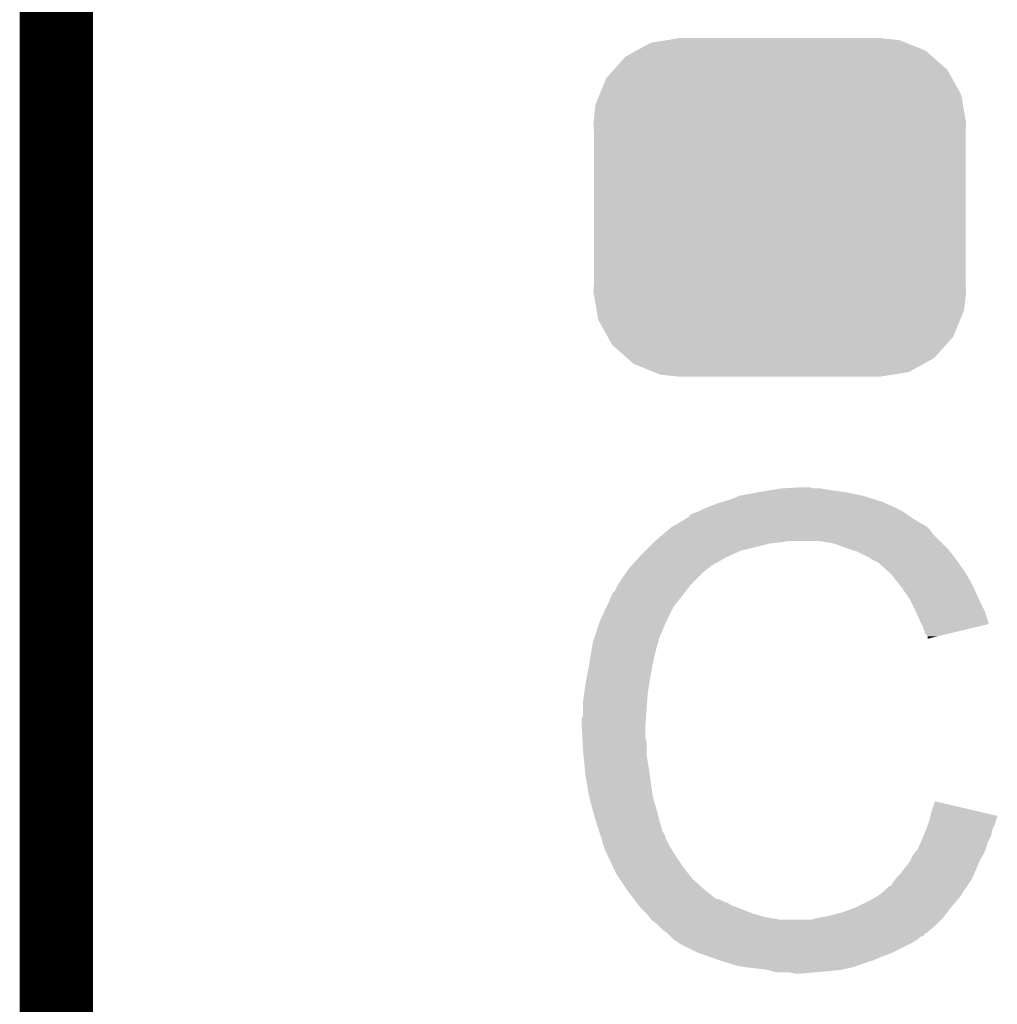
# Model space of a CAD drawing. Extents: x -1.3 to 24.2, y -3.9 to 53.5.
# Tile 38 of 43: x -1.3 to 0.7, y 44.8 to 46.9. Entities that reach past the tile are written whole.
import ezdxf

# ---------------------------------------------------------------- set-up
doc = ezdxf.new("R2010")
doc.units = 0
doc.layers.get('0').update_dxf_attribs({"linetype": 'CONTINUOUS'})
for name, color, linetype in [('CORDELIA-I_CLICK_V100_GKO', 14, 'CONTINUOUS'), ('CORDELIA-I_CLICK_V100_GTO', 12, 'CONTINUOUS'), ('CORDELIA-I_CLICK_V100_GTS', 13, 'CONTINUOUS')]:
    doc.layers.add(name, color=color, linetype=linetype)

# ---------------------------------------------------------------- blocks, each defined once
blk = doc.blocks.new('CUSTOM_80')
for points in [[(-0.233628, 0.347838), (-0.20955, 0.35179), (0.247972, 0.347838), (0.20955, 0.35179)], [(-0.298526, 0.325596), (-0.268438, 0.342124), (0.30335, 0.325596), (0.2622, 0.342124)], [(-0.268438, 0.342124), (-0.233628, 0.347838), (0.2622, 0.342124), (0.247972, 0.347838)], [(-0.34504, 0.286174), (-0.320744, 0.31339), (0.348152, 0.286174), (0.317222, 0.31339)], [(-0.320744, 0.31339), (-0.298526, 0.325596), (0.317222, 0.31339), (0.30335, 0.325596)], [(-0.37475, 0.234078), (-0.360486, 0.26887), (0.377262, 0.234078), (0.357822, 0.26887)], [(-0.360486, 0.26887), (-0.34504, 0.286174), (0.357822, 0.26887), (0.348152, 0.286174)], [(-0.383124, 0.213652), (-0.37475, 0.234078), (0.380766, 0.213652), (0.377262, 0.234078)], [(-0.38735, 0.17526), (-0.383124, 0.213652), (0.38735, 0.17526), (0.380766, 0.213652)], [(-0.38608, 0.154124), (-0.38735, 0.17526), (0.38608, 0.154124), (0.38735, 0.17526)], [(-0.38608, -0.154124), (-0.38608, 0.154124), (0.38608, -0.154124), (0.38608, 0.154124)], [(-0.38735, -0.17526), (-0.38608, -0.154124), (0.38735, -0.17526), (0.38608, -0.154124)], [(-0.380764, -0.213652), (-0.38735, -0.17526), (0.383124, -0.213652), (0.38735, -0.17526)], [(-0.377262, -0.234078), (-0.380764, -0.213652), (0.374748, -0.234078), (0.383124, -0.213652)], [(-0.35782, -0.26887), (-0.377262, -0.234078), (0.360486, -0.26887), (0.374748, -0.234078)], [(-0.348152, -0.286174), (-0.35782, -0.26887), (0.345038, -0.286174), (0.360486, -0.26887)], [(-0.31722, -0.31339), (-0.348152, -0.286174), (0.320744, -0.31339), (0.345038, -0.286174)], [(-0.30335, -0.325596), (-0.31722, -0.31339), (0.298524, -0.325596), (0.320744, -0.31339)], [(-0.262198, -0.342124), (-0.30335, -0.325596), (0.268438, -0.342124), (0.298524, -0.325596)], [(-0.247972, -0.347838), (-0.262198, -0.342124), (0.233626, -0.347838), (0.268438, -0.342124)], [(-0.20955, -0.35179), (-0.247972, -0.347838), (0.20955, -0.35179), (0.233626, -0.347838)]]:
    blk.add_solid(points)

msp = doc.modelspace()

# ---------------------------------------------------------------- linework, layer by layer
at = {"layer": 'CORDELIA-I_CLICK_V100_GKO', "const_width": 0.1524}
msp.add_lwpolyline([(-1.27, -3.81), (-1.27, 53.34)], dxfattribs=at)
at = {"layer": 'CORDELIA-I_CLICK_V100_GTO'}
for points in [[(0.149862, 45.88256), (0.1905, 45.89018), (0.406402, 45.88256), (0.368298, 45.89018)], [(0.1905, 45.89018), (0.22098, 45.89526), (0.368298, 45.89018), (0.33274, 45.89526)], [(0.22098, 45.89526), (0.23622, 45.8978), (0.33274, 45.89526), (0.317502, 45.8978)], [(0.23622, 45.8978), (0.281938, 45.90034), (0.304802, 45.8978), (0.294642, 45.90034)], [(0.099058, 45.86478), (0.1143, 45.86986), (0.45847, 45.86478), (0.44704, 45.86986)], [(0.1143, 45.86986), (0.132082, 45.87494), (0.44704, 45.86986), (0.430786, 45.87494)], [(0.132082, 45.87494), (0.149862, 45.88256), (0.430786, 45.87494), (0.406402, 45.88256)], [(0.045734, 45.841926), (0.055882, 45.847), (0.50088, 45.841926), (0.493774, 45.847)], [(0.055882, 45.847), (0.063494, 45.849538), (0.493774, 45.847), (0.49022, 45.849538)], [(0.063494, 45.849538), (0.0635, 45.84954), (0.49022, 45.849538), (0.490218, 45.84954)], [(0.0635, 45.84954), (0.07366, 45.85462), (0.490218, 45.84954), (0.48006, 45.85462)], [(0.07366, 45.85462), (0.086358, 45.8597), (0.48006, 45.85462), (0.4699, 45.8597)], [(0.086358, 45.8597), (0.099058, 45.86478), (0.4699, 45.8597), (0.45847, 45.86478)], [(0.020312, 45.82414), (0.041468, 45.83684), (0.528324, 45.82414), (0.508, 45.83684)], [(0.041468, 45.83684), (0.04572, 45.839392), (0.508, 45.83684), (0.504428, 45.839392)], [(0.04572, 45.839392), (0.045734, 45.841926), (0.504428, 45.839392), (0.50088, 45.841926)], [(-0.007392, 45.803818), (0.001616, 45.81144), (0.551182, 45.803818), (0.5461, 45.81144)], [(0.001616, 45.81144), (0.007622, 45.816522), (0.5461, 45.81144), (0.541018, 45.816522)], [(0.007622, 45.816522), (0.011846, 45.819058), (0.541018, 45.816522), (0.53848, 45.819058)], [(0.011846, 45.819058), (0.016076, 45.821598), (0.53848, 45.819058), (0.533404, 45.821598)], [(0.016076, 45.821598), (0.020302, 45.824134), (0.533404, 45.821598), (0.530866, 45.824134)], [(0.020302, 45.824134), (0.020312, 45.82414), (0.530866, 45.824134), (0.528324, 45.82414)], [(-0.03048, 45.7835), (-0.02794, 45.78604), (0.21336, 45.7835), (0.238762, 45.78604)], [(-0.02794, 45.78604), (-0.0254, 45.78858), (0.238762, 45.78604), (0.251458, 45.78858)], [(-0.0254, 45.78858), (-0.007392, 45.803818), (0.56642, 45.78858), (0.551182, 45.803818)], [(0.345438, 45.7835), (0.314958, 45.78858), (0.5715, 45.7835), (0.56642, 45.78858)], [(-0.05334, 45.76064), (-0.04572, 45.76826), (0.13589, 45.76064), (0.152398, 45.76826)], [(-0.04572, 45.76826), (-0.03048, 45.7835), (0.152398, 45.76826), (0.21336, 45.7835)], [(0.37338, 45.77334), (0.345438, 45.7835), (0.58166, 45.77334), (0.5715, 45.7835)], [(0.381006, 45.770798), (0.37338, 45.77334), (0.584202, 45.770798), (0.58166, 45.77334)], [(0.396238, 45.76572), (0.381006, 45.770798), (0.588266, 45.76572), (0.584202, 45.770798)], [(0.41148, 45.7581), (0.396238, 45.76572), (0.59436, 45.7581), (0.588266, 45.76572)], [(-0.076434, 45.735238), (-0.060268, 45.75302), (0.088898, 45.735238), (0.119382, 45.75302)], [(-0.060268, 45.75302), (-0.05334, 45.76064), (0.119382, 45.75302), (0.13589, 45.76064)], [(0.41656, 45.75556), (0.41148, 45.7581), (0.596176, 45.75556), (0.59436, 45.7581)], [(0.429262, 45.74794), (0.41656, 45.75556), (0.601618, 45.74794), (0.596176, 45.75556)], [(0.439416, 45.742862), (0.429262, 45.74794), (0.605246, 45.742862), (0.601618, 45.74794)], [(-0.096522, 45.7073), (-0.084076, 45.725078), (0.058422, 45.7073), (0.0762, 45.725078)], [(-0.084076, 45.725078), (-0.07874, 45.7327), (0.0762, 45.725078), (0.086358, 45.7327)], [(-0.07874, 45.7327), (-0.078738, 45.732702), (0.086358, 45.7327), (0.08636, 45.732702)], [(-0.078738, 45.732702), (-0.076434, 45.735238), (0.08636, 45.732702), (0.088898, 45.735238)], [(0.44196, 45.74032), (0.439416, 45.742862), (0.607062, 45.74032), (0.605246, 45.742862)], [(0.461964, 45.72254), (0.44196, 45.74032), (0.619762, 45.72254), (0.607062, 45.74032)], [(-0.102618, 45.697138), (-0.096522, 45.7073), (0.04826, 45.697138), (0.058422, 45.7073)], [(0.46482, 45.72), (0.461964, 45.72254), (0.621214, 45.72), (0.619762, 45.72254)], [(0.477012, 45.70476), (0.46482, 45.72), (0.62992, 45.70476), (0.621214, 45.72)], [(0.48514, 45.6946), (0.477012, 45.70476), (0.635, 45.6946), (0.62992, 45.70476)], [(-0.114296, 45.679362), (-0.109218, 45.684444), (0.034434, 45.679362), (0.038386, 45.684444)], [(-0.109218, 45.684444), (-0.10414, 45.694598), (0.038386, 45.684444), (0.046284, 45.694598)], [(-0.10414, 45.694598), (-0.102618, 45.697138), (0.046284, 45.694598), (0.04826, 45.697138)], [(0.492252, 45.68444), (0.48514, 45.6946), (0.64008, 45.68444), (0.635, 45.6946)], [(0.502918, 45.6692), (0.492252, 45.68444), (0.646854, 45.6692), (0.64008, 45.68444)], [(-0.126554, 45.651418), (-0.11938, 45.666664), (0.0127, 45.651418), (0.024558, 45.666664)], [(-0.11938, 45.666664), (-0.119374, 45.669206), (0.024558, 45.666664), (0.026534, 45.669206)], [(-0.119374, 45.669206), (-0.11684, 45.671744), (0.026534, 45.669206), (0.028508, 45.671744)], [(-0.11684, 45.671744), (-0.114296, 45.679362), (0.028508, 45.671744), (0.034434, 45.679362)], [(0.50673, 45.66158), (0.502918, 45.6692), (0.65024, 45.66158), (0.646854, 45.6692)], [(0.51562, 45.6438), (0.50673, 45.66158), (0.659132, 45.6438), (0.65024, 45.66158)], [(-0.1397, 45.62348), (-0.126554, 45.651418), (-0.00127, 45.62348), (0.0127, 45.651418)], [(0.51675, 45.641258), (0.51562, 45.6438), (0.660402, 45.641258), (0.659132, 45.6438)], [(0.52578, 45.62094), (0.51675, 45.641258), (0.666476, 45.62094), (0.660402, 45.641258)], [(-0.150708, 45.590456), (-0.140548, 45.62094), (-0.01524, 45.590456), (-0.00254, 45.62094)], [(-0.140548, 45.62094), (-0.1397, 45.62348), (-0.00254, 45.62094), (-0.00127, 45.62348)], [(0.528324, 45.615854), (0.52578, 45.62094), (0.667996, 45.615854), (0.666476, 45.62094)], [(0.53086, 45.61078), (0.528324, 45.615854), (0.646834, 45.61078), (0.667996, 45.615854)], [(0.53594, 45.595544), (0.53086, 45.61078), (0.583292, 45.595544), (0.646834, 45.61078)], [(-0.154938, 45.577762), (-0.154094, 45.580296), (-0.01905, 45.577762), (-0.017782, 45.580296)], [(-0.154094, 45.580296), (-0.152402, 45.585374), (-0.017782, 45.580296), (-0.01778, 45.585374)], [(-0.152402, 45.585374), (-0.151556, 45.587914), (-0.01778, 45.585374), (-0.015246, 45.587914)], [(-0.151556, 45.587914), (-0.150708, 45.590456), (-0.015246, 45.587914), (-0.01524, 45.590456)], [(0.541014, 45.590466), (0.53594, 45.595544), (0.562114, 45.590466), (0.583292, 45.595544)], [(0.54102, 45.585408), (0.541014, 45.590466), (0.54102, 45.585408), (0.562114, 45.590466)], [(-0.15875, 45.5549), (-0.155364, 45.575218), (-0.0254, 45.5549), (-0.020322, 45.575218)], [(-0.155364, 45.575218), (-0.154938, 45.577762), (-0.020322, 45.575218), (-0.01905, 45.577762)], [(-0.16256, 45.53204), (-0.15875, 45.5549), (-0.03048, 45.53204), (-0.0254, 45.5549)], [(-0.1678, 45.5041), (-0.16256, 45.53204), (-0.03556, 45.5041), (-0.03048, 45.53204)], [(-0.17018, 45.4914), (-0.1678, 45.5041), (-0.037678, 45.4914), (-0.03556, 45.5041)], [(-0.17272, 45.473622), (-0.17018, 45.4914), (-0.04064, 45.473622), (-0.037678, 45.4914)], [(-0.17526, 45.45584), (-0.17272, 45.473622), (-0.041912, 45.45584), (-0.04064, 45.473622)], [(-0.17526, 45.427902), (-0.17526, 45.45584), (-0.043906, 45.427902), (-0.041912, 45.45584)], [(-0.1778, 45.417742), (-0.17526, 45.427902), (-0.044632, 45.417742), (-0.043906, 45.427902)], [(-0.1778, 45.402502), (-0.1778, 45.417742), (-0.04572, 45.402502), (-0.044632, 45.417742)], [(-0.1778, 45.4025), (-0.1778, 45.402502), (-0.045718, 45.4025), (-0.04572, 45.402502)], [(-0.176656, 45.379638), (-0.1778, 45.4025), (-0.045718, 45.379638), (-0.045718, 45.4025)], [(-0.176274, 45.372016), (-0.176656, 45.379638), (-0.04318, 45.372016), (-0.045718, 45.379638)], [(-0.17526, 45.3517), (-0.176274, 45.372016), (-0.04318, 45.3517), (-0.04318, 45.372016)], [(-0.174496, 45.344078), (-0.17526, 45.3517), (-0.04318, 45.344078), (-0.04318, 45.3517)], [(-0.172974, 45.32884), (-0.174496, 45.344078), (-0.04064, 45.32884), (-0.04318, 45.344078)], [(-0.17018, 45.300898), (-0.172974, 45.32884), (-0.03634, 45.300898), (-0.04064, 45.32884)], [(-0.169282, 45.29582), (-0.17018, 45.300898), (-0.03556, 45.29582), (-0.03634, 45.300898)], [(-0.16256, 45.25772), (-0.169282, 45.29582), (-0.03048, 45.25772), (-0.03556, 45.29582)], [(-0.162558, 45.257718), (-0.16256, 45.25772), (-0.03048, 45.257718), (-0.03048, 45.25772)], [(-0.15748, 45.2374), (-0.162558, 45.257718), (-0.024674, 45.2374), (-0.03048, 45.257718)], [(-0.153124, 45.22216), (-0.15748, 45.2374), (-0.02032, 45.22216), (-0.024674, 45.2374)], [(0.54864, 45.224698), (0.55628, 45.247556), (0.653368, 45.224698), (0.55628, 45.247556)], [(-0.14732, 45.20184), (-0.153124, 45.22216), (-0.014898, 45.20184), (-0.02032, 45.22216)], [(0.544828, 45.209458), (0.546098, 45.214536), (0.683258, 45.209458), (0.685798, 45.214536)], [(0.546098, 45.214536), (0.54673, 45.217062), (0.685798, 45.214536), (0.6858, 45.217062)], [(0.54673, 45.217062), (0.54864, 45.224698), (0.6858, 45.217062), (0.653368, 45.224698)], [(-0.141392, 45.184058), (-0.14732, 45.20184), (-0.010156, 45.184058), (-0.014898, 45.20184)], [(0.537844, 45.189138), (0.541652, 45.199298), (0.67564, 45.189138), (0.68072, 45.199298)], [(0.541652, 45.199298), (0.54356, 45.204382), (0.68072, 45.199298), (0.681988, 45.204382)], [(0.54356, 45.204382), (0.544828, 45.209458), (0.681988, 45.204382), (0.683258, 45.209458)], [(-0.140544, 45.181516), (-0.141392, 45.184058), (-0.007618, 45.181516), (-0.010156, 45.184058)], [(-0.138852, 45.176438), (-0.140544, 45.181516), (-0.00508, 45.176438), (-0.007618, 45.181516)], [(-0.13716, 45.171358), (-0.138852, 45.176438), (-0.003386, 45.171358), (-0.00508, 45.176438)], [(-0.136524, 45.16882), (-0.13716, 45.171358), (-0.00254, 45.16882), (-0.003386, 45.171358)], [(0.52614, 45.161198), (0.532672, 45.176438), (0.665478, 45.161198), (0.673098, 45.176438)], [(0.532672, 45.176438), (0.53594, 45.18406), (0.673098, 45.176438), (0.674622, 45.18406)], [(0.53594, 45.18406), (0.537844, 45.189138), (0.674622, 45.18406), (0.67564, 45.189138)], [(-0.134618, 45.1612), (-0.136524, 45.16882), (0.001272, 45.1612), (-0.00254, 45.16882)], [(-0.132078, 45.153582), (-0.134618, 45.1612), (0.00508, 45.153582), (0.001272, 45.1612)], [(-0.12954, 45.145962), (-0.132078, 45.153582), (0.009844, 45.145962), (0.00508, 45.153582)], [(0.5207, 45.148502), (0.52614, 45.161198), (0.66185, 45.148502), (0.665478, 45.161198)], [(-0.127, 45.14088), (-0.12954, 45.145962), (0.013018, 45.14088), (0.009844, 45.145962)], [(-0.123414, 45.13326), (-0.127, 45.14088), (0.01778, 45.13326), (0.013018, 45.14088)], [(-0.112656, 45.1104), (-0.123414, 45.13326), (0.03302, 45.1104), (0.01778, 45.13326)], [(0.50546, 45.12564), (0.51054, 45.1358), (0.65024, 45.12564), (0.656046, 45.1358)], [(0.51054, 45.1358), (0.516632, 45.143418), (0.656046, 45.1358), (0.6604, 45.143418)], [(0.516632, 45.143418), (0.5207, 45.148502), (0.6604, 45.143418), (0.66185, 45.148502)], [(-0.10668, 45.0977), (-0.112656, 45.1104), (0.04318, 45.0977), (0.03302, 45.1104)], [(0.49276, 45.10786), (0.502922, 45.120562), (0.64246, 45.10786), (0.648018, 45.120562)], [(0.502922, 45.120562), (0.50546, 45.12564), (0.648018, 45.120562), (0.65024, 45.12564)], [(-0.098212, 45.085), (-0.10668, 45.0977), (0.05334, 45.085), (0.04318, 45.0977)], [(0.473708, 45.084998), (0.477522, 45.09008), (0.632458, 45.084998), (0.63468, 45.09008)], [(0.477522, 45.09008), (0.48514, 45.097702), (0.63468, 45.09008), (0.638016, 45.097702)], [(0.48514, 45.097702), (0.49276, 45.10786), (0.638016, 45.097702), (0.64246, 45.10786)], [(-0.084668, 45.064682), (-0.098212, 45.085), (0.076198, 45.064682), (0.05334, 45.085)], [(0.45212, 45.06214), (0.459744, 45.069762), (0.61722, 45.06214), (0.6223, 45.069762)], [(0.459744, 45.069762), (0.46482, 45.072304), (0.6223, 45.069762), (0.623994, 45.072304)], [(0.46482, 45.072304), (0.4699, 45.07992), (0.623994, 45.072304), (0.629072, 45.07992)], [(0.4699, 45.07992), (0.473708, 45.084998), (0.629072, 45.07992), (0.632458, 45.084998)], [(-0.08128, 45.0596), (-0.084668, 45.064682), (0.082552, 45.0596), (0.076198, 45.064682)], [(-0.069556, 45.04436), (-0.08128, 45.0596), (0.101606, 45.04436), (0.082552, 45.0596)], [(0.430524, 45.046898), (0.439418, 45.05198), (0.60706, 45.046898), (0.610446, 45.05198)], [(0.439418, 45.05198), (0.45212, 45.06214), (0.610446, 45.05198), (0.61722, 45.06214)], [(-0.069554, 45.044358), (-0.069556, 45.04436), (0.106684, 45.044358), (0.101606, 45.04436)], [(-0.065648, 45.03928), (-0.069554, 45.044358), (0.116842, 45.03928), (0.106684, 45.044358)], [(-0.063692, 45.036738), (-0.065648, 45.03928), (0.124464, 45.036738), (0.116842, 45.03928)], [(-0.059786, 45.03166), (-0.063692, 45.036738), (0.13208, 45.03166), (0.124464, 45.036738)], [(-0.05588, 45.026582), (-0.059786, 45.03166), (0.145622, 45.026582), (0.13208, 45.03166)], [(0.391162, 45.026582), (0.421638, 45.04182), (0.58928, 45.026582), (0.602614, 45.04182)], [(0.421638, 45.04182), (0.430524, 45.046898), (0.602614, 45.04182), (0.60706, 45.046898)], [(-0.053338, 45.02404), (-0.05588, 45.026582), (0.1524, 45.02404), (0.145622, 45.026582)], [(-0.04318, 45.01388), (-0.053338, 45.02404), (0.177796, 45.01388), (0.1524, 45.02404)], [(-0.043178, 45.013878), (-0.04318, 45.01388), (0.1778, 45.013878), (0.177796, 45.01388)], [(-0.037084, 45.00626), (-0.043178, 45.013878), (0.20574, 45.00626), (0.1778, 45.013878)], [(0.32004, 45.00626), (0.33274, 45.0088), (0.574038, 45.00626), (0.575942, 45.0088)], [(0.33274, 45.0088), (0.36322, 45.016422), (0.575942, 45.0088), (0.581658, 45.016422)], [(0.36322, 45.016422), (0.39116, 45.02658), (0.581658, 45.016422), (0.589278, 45.02658)], [(0.39116, 45.02658), (0.391162, 45.026582), (0.589278, 45.02658), (0.58928, 45.026582)], [(-0.033022, 45.001182), (-0.037084, 45.00626), (0.23621, 45.001182), (0.20574, 45.00626)], [(-0.033018, 45.00118), (-0.033022, 45.001182), (0.236222, 45.00118), (0.23621, 45.001182)], [(-0.020322, 44.991022), (-0.033018, 45.00118), (0.5588, 44.991022), (0.568958, 45.00118)], [(-0.020318, 44.99102), (-0.020322, 44.991022), (0.5588, 44.99102), (0.5588, 44.991022)], [(-0.01016, 44.980862), (-0.020318, 44.99102), (0.547186, 44.980862), (0.5588, 44.99102)], [(0.297182, 45.00118), (0.30734, 45.00372), (0.568958, 45.00118), (0.571498, 45.00372)], [(0.30734, 45.00372), (0.32004, 45.00626), (0.571498, 45.00372), (0.574038, 45.00626)], [(-0.000002, 44.97324), (-0.01016, 44.980862), (0.538474, 44.97324), (0.547186, 44.980862)], [(0.000014, 44.973226), (-0.000002, 44.97324), (0.535934, 44.973226), (0.538474, 44.97324)], [(0.00508, 44.96816), (0.000014, 44.973226), (0.533392, 44.96816), (0.535934, 44.973226)], [(0.007624, 44.965616), (0.00508, 44.96816), (0.525778, 44.965616), (0.533392, 44.96816)], [(0.012698, 44.960542), (0.007624, 44.965616), (0.520702, 44.960542), (0.525778, 44.965616)], [(0.012704, 44.960538), (0.012698, 44.960542), (0.520698, 44.960538), (0.520702, 44.960542)], [(0.020314, 44.955464), (0.012704, 44.960538), (0.51224, 44.955464), (0.520698, 44.960538)], [(0.022838, 44.95546), (0.020314, 44.955464), (0.512232, 44.95546), (0.51224, 44.955464)], [(0.02286, 44.952934), (0.022838, 44.95546), (0.508022, 44.952934), (0.512232, 44.95546)], [(0.022888, 44.95292), (0.02286, 44.952934), (0.508, 44.95292), (0.508022, 44.952934)], [(0.0635, 44.9326), (0.022888, 44.95292), (0.46736, 44.9326), (0.508, 44.95292)], [(0.08509, 44.92498), (0.0635, 44.9326), (0.44704, 44.92498), (0.46736, 44.9326)], [(0.10668, 44.91736), (0.08509, 44.92498), (0.42926, 44.91736), (0.44704, 44.92498)], [(0.147318, 44.90466), (0.10668, 44.91736), (0.391158, 44.90466), (0.42926, 44.91736)], [(0.167638, 44.90212), (0.147318, 44.90466), (0.383538, 44.90212), (0.391158, 44.90466)], [(0.208278, 44.89704), (0.167638, 44.90212), (0.360678, 44.89704), (0.383538, 44.90212)], [(0.217168, 44.8945), (0.208278, 44.89704), (0.33528, 44.8945), (0.360678, 44.89704)], [(0.226056, 44.89196), (0.217168, 44.8945), (0.30734, 44.89196), (0.33528, 44.8945)], [(0.264158, 44.88942), (0.253998, 44.89196), (0.279402, 44.88942), (0.30734, 44.89196)]]:
    msp.add_solid(points, dxfattribs=at)

# ---------------------------------------------------------------- block references
at = {"layer": 'CORDELIA-I_CLICK_V100_GTS'}
msp.add_blockref('CUSTOM_80', (0.23368, 46.482), dxfattribs=at)

doc.saveas('drawing.dxf')
